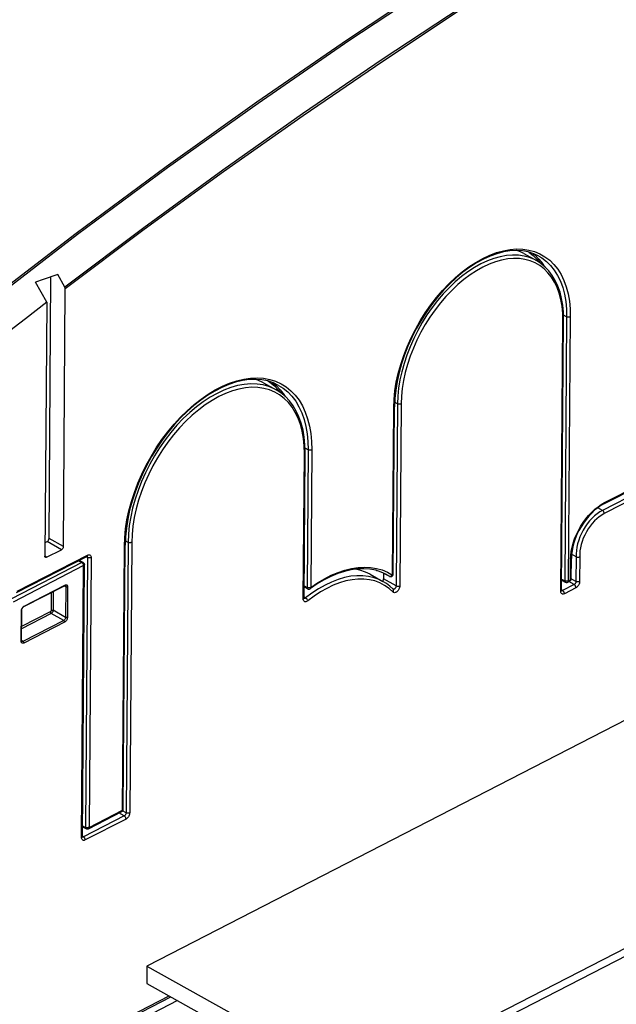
# Model space of a CAD drawing. Extents: x 0 to 420, y 0 to 297.
# Tile 25 of 45: x 374 to 386, y 96 to 115. Entities that reach past the tile are written whole.
import ezdxf

# ---------------------------------------------------------------- set-up
doc = ezdxf.new("R2010")
doc.units = 0
doc.header["$LTSCALE"] = 23.1
doc.layers.get('0').update_dxf_attribs({"linetype": 'CONTINUOUS'})

msp = doc.modelspace()

# ---------------------------------------------------------------- linework, layer by layer
at = {"color": 7, "linetype": 'CONTINUOUS'}
for p, q in [((384.251, 110.509), (384.495, 110.373)), ((375.044, 104.985), (375.082, 110.056)), ((375.349, 109.86), (375.217, 110.101)), ((375, 109.566), (374.785, 109.957)), ((375.322, 104.83), (375.359, 109.824)), ((375, 109.566), (374.963, 104.645)), ((384.982, 103.981), (385.023, 109.228)), ((379.205, 108.004), (379.448, 107.868)), ((381.718, 104.295), (381.743, 107.541)), ((385.804, 105.657), (388.32, 106.951)), ((379.989, 103.832), (380.011, 106.651)), ((374.965, 104.903), (375.007, 104.925)), ((376.482, 99.736), (376.52, 104.855)), ((374.412, 103.938), (375.777, 104.639)), ((374.998, 104.621), (375.286, 104.769)), ((385.265, 104.63), (385.176, 104.679)), ((375.63, 104.564), (375.705, 104.522)), ((375.691, 99.206), (375.731, 104.478)), ((385.169, 104.204), (385.172, 104.597)), ((381.272, 104.291), (381.515, 104.155)), ((381.487, 104.334), (381.38, 104.369)), ((381.588, 104.286), (381.487, 104.334)), ((381.531, 104.315), (381.531, 104.201)), ((381.556, 104.301), (381.644, 104.252)), ((381.644, 104.252), (381.649, 104.25)), ((374.556, 103.664), (375.346, 104.07)), ((379.991, 104.048), (380.06, 104.01)), ((380.246, 104.104), (380.114, 104.013)), ((381.513, 104.156), (381.519, 104.164)), ((381.519, 104.164), (381.524, 104.173)), ((384.984, 104.179), (385.054, 104.14)), ((385.101, 104.139), (385.142, 104.16)), ((385.168, 104.196), (385.169, 104.204)), ((374.511, 103.004), (374.515, 103.595)), ((389.871, 103.345), (376.944, 96.696)), ((374.511, 102.998), (374.511, 103.004)), ((375.809, 99.359), (376.455, 99.692)), ((376.481, 99.728), (376.482, 99.736)), ((375.693, 99.398), (375.761, 99.36)), ((376.944, 96.696), (376.942, 96.359)), ((376.944, 96.696), (381.062, 94.395)), ((376.942, 96.359), (381.001, 94.09)), ((375.655, 95.197), (377.408, 96.099))]:
    msp.add_line(p, q, dxfattribs=at)
at = {"color": 9, "linetype": 'CONTINUOUS'}
for p, q in [((384.512, 110.393), (384.563, 110.328)), ((384.967, 103.962), (385.008, 109.21)), ((385.081, 109.285), (385.021, 109.318)), ((385.081, 109.285), (385.043, 104.165)), ((385.152, 109.284), (385.113, 104.164)), ((381.703, 104.276), (381.728, 107.522)), ((381.801, 107.597), (381.746, 107.628)), ((381.801, 107.597), (381.774, 104.065)), ((381.871, 107.596), (381.845, 104.064)), ((385.816, 105.682), (388.332, 106.976)), ((380.068, 106.706), (380.008, 106.74)), ((388.232, 106.794), (385.775, 105.531)), ((388.266, 106.732), (385.81, 105.469)), ((379.974, 103.813), (379.995, 106.631)), ((380.068, 106.706), (380.048, 104.035)), ((380.139, 106.705), (380.119, 104.034)), ((385.775, 105.531), (385.684, 105.582)), ((385.752, 105.646), (385.816, 105.682)), ((375.286, 104.769), (375.007, 104.925)), ((375.322, 104.83), (375.044, 104.985)), ((376.467, 99.717), (376.505, 104.836)), ((376.578, 104.911), (376.524, 104.942)), ((376.578, 104.911), (376.539, 99.668)), ((376.649, 104.91), (376.61, 99.667)), ((374.424, 103.963), (375.789, 104.664)), ((374.998, 104.621), (374.963, 104.641)), ((375.789, 104.618), (375.75, 99.385)), ((375.789, 104.618), (375.763, 104.632)), ((375.784, 104.637), (375.787, 104.631)), ((375.86, 104.617), (375.82, 99.384)), ((385.265, 104.63), (385.261, 104.151)), ((385.336, 104.63), (385.332, 104.15)), ((375.681, 104.52), (374.317, 103.815)), ((375.715, 104.459), (374.351, 103.754)), ((375.616, 104.557), (375.681, 104.52)), ((375.676, 99.187), (375.715, 104.459)), ((385.154, 104.185), (385.157, 104.578)), ((381.588, 104.286), (381.589, 104.286)), ((381.589, 104.286), (381.644, 104.252)), ((381.648, 104.251), (381.643, 104.253)), ((374.562, 103.676), (375.352, 104.083)), ((375.37, 104.048), (375.338, 104.066)), ((375.37, 104.048), (375.366, 103.457)), ((375.405, 104.047), (375.401, 103.456)), ((379.991, 104.067), (380.048, 104.035)), ((381.774, 104.065), (381.531, 104.201)), ((384.984, 104.198), (385.043, 104.165)), ((385.225, 104.091), (385.003, 103.977)), ((385.113, 104.164), (385.154, 104.185)), ((385.225, 104.091), (385.121, 104.149)), ((385.261, 104.151), (385.169, 104.203)), ((375.089, 103.938), (375.087, 103.593)), ((375.125, 103.956), (375.122, 103.593)), ((381.718, 104.001), (381.715, 104.002)), ((385.003, 103.977), (384.982, 103.989)), ((385.26, 104.029), (385.038, 103.915)), ((374.553, 103.671), (374.562, 103.676)), ((380.02, 103.832), (379.99, 103.849)), ((379.991, 103.824), (379.99, 103.824)), ((374.503, 102.995), (374.508, 103.585)), ((374.508, 103.585), (374.509, 103.597)), ((374.509, 103.597), (374.511, 103.609)), ((375.069, 103.563), (374.513, 103.277)), ((375.086, 103.532), (374.513, 103.237)), ((375.329, 103.396), (375.086, 103.532)), ((375.366, 103.457), (375.122, 103.593)), ((375.329, 103.396), (374.539, 102.99)), ((375.347, 103.365), (374.557, 102.959)), ((374.504, 102.984), (374.503, 102.995)), ((374.539, 102.99), (374.512, 103.005)), ((381.062, 94.395), (393.989, 101.044)), ((381.16, 94.291), (394.087, 100.94)), ((375.82, 99.384), (376.467, 99.717)), ((376.503, 99.607), (376.401, 99.664)), ((376.539, 99.668), (376.471, 99.706)), ((376.503, 99.607), (375.713, 99.201)), ((376.537, 99.546), (375.747, 99.14)), ((375.693, 99.417), (375.75, 99.385)), ((375.713, 99.201), (375.691, 99.213)), ((377.538, 96.026), (375.536, 94.996)), ((375.679, 95.247), (377.372, 96.118))]:
    msp.add_line(p, q, dxfattribs=at)
for points in [[(373.833, 109.576), (375.572, 110.908), (377.318, 112.201), (379.071, 113.452), (380.829, 114.663), (382.592, 115.832), (384.359, 116.958)], [(373.86, 109.551), (375.598, 110.884), (377.344, 112.176), (379.097, 113.427), (380.855, 114.638), (382.618, 115.806), (384.385, 116.932)], [(384.604, 116.284), (383.052, 115.294), (381.503, 114.272), (379.958, 113.217), (378.416, 112.129), (376.88, 111.01), (375.349, 109.86)], [(384.616, 116.25), (383.064, 115.26), (381.515, 114.237), (379.969, 113.181), (378.427, 112.094), (376.89, 110.974), (375.359, 109.824)], [(381.728, 107.522), (381.734, 107.682), (381.751, 107.847), (381.778, 108.015), (381.816, 108.186), (381.863, 108.359), (381.921, 108.531), (381.987, 108.703), (382.063, 108.873), (382.147, 109.04), (382.239, 109.203), (382.339, 109.361), (382.445, 109.513), (382.558, 109.658), (382.676, 109.796), (382.798, 109.925), (382.925, 110.044), (383.055, 110.154), (383.187, 110.253), (383.32, 110.34), (383.455, 110.415), (383.589, 110.478), (383.723, 110.528), (383.854, 110.565), (383.983, 110.589), (384.109, 110.599), (384.231, 110.596), (384.347, 110.579), (384.459, 110.548), (384.563, 110.505), (384.661, 110.448), (384.752, 110.379), (384.834, 110.298), (384.908, 110.205), (384.972, 110.101), (385.027, 109.986), (385.073, 109.862), (385.108, 109.728), (385.133, 109.586), (385.148, 109.438), (385.152, 109.284)], [(384.346, 110.538), (384.432, 110.472), (384.512, 110.393)], [(384.495, 110.373), (384.458, 110.392), (384.36, 110.433), (384.256, 110.461), (384.146, 110.477), (384.032, 110.48), (383.914, 110.471), (383.793, 110.449), (383.67, 110.414), (383.545, 110.367), (383.419, 110.308), (383.293, 110.237), (383.168, 110.156), (383.044, 110.063), (382.922, 109.961), (382.804, 109.848), (382.689, 109.728), (382.578, 109.599), (382.473, 109.462), (382.373, 109.32), (382.28, 109.172), (382.194, 109.019), (382.115, 108.862), (382.044, 108.703), (381.981, 108.542), (381.928, 108.381), (381.883, 108.219), (381.848, 108.059), (381.822, 107.901), (381.807, 107.747), (381.801, 107.597)], [(385.008, 109.21), (385.004, 109.351), (384.991, 109.487), (384.968, 109.617), (384.936, 109.739), (384.894, 109.853), (384.844, 109.958), (384.785, 110.053), (384.717, 110.139), (384.642, 110.213), (384.559, 110.277), (384.469, 110.328), (384.373, 110.368), (384.271, 110.396), (384.164, 110.412), (384.053, 110.415), (383.938, 110.405), (383.819, 110.384), (383.699, 110.35), (383.577, 110.304), (383.454, 110.246), (383.33, 110.177), (383.208, 110.097), (383.087, 110.007), (382.968, 109.907), (382.852, 109.797), (382.74, 109.679), (382.632, 109.553), (382.529, 109.42), (382.431, 109.28), (382.34, 109.135), (382.256, 108.986), (382.179, 108.833), (382.109, 108.677), (382.048, 108.52), (381.996, 108.362), (381.952, 108.204), (381.918, 108.048), (381.893, 107.893), (381.877, 107.743), (381.871, 107.596)], [(384.424, 110.514), (384.463, 110.483), (384.544, 110.404), (384.616, 110.312), (384.647, 110.263)], [(384.544, 110.46), (384.601, 110.425), (384.689, 110.357), (384.77, 110.277), (384.842, 110.186), (384.905, 110.084), (384.959, 109.972), (385.004, 109.85), (385.038, 109.72), (385.063, 109.581), (385.077, 109.435), (385.081, 109.285)], [(385.008, 109.21), (385.014, 109.213), (385.019, 109.217), (385.022, 109.222), (385.023, 109.228)], [(385.152, 109.284), (385.144, 109.28), (385.135, 109.278), (385.126, 109.277), (385.116, 109.276), (385.106, 109.277), (385.097, 109.279), (385.089, 109.281), (385.081, 109.285)], [(376.505, 104.836), (376.512, 105.001), (376.529, 105.172), (376.556, 105.346), (376.594, 105.523), (376.643, 105.701), (376.701, 105.88), (376.768, 106.058), (376.845, 106.234), (376.93, 106.408), (377.024, 106.578), (377.125, 106.743), (377.233, 106.902), (377.348, 107.055), (377.468, 107.2), (377.593, 107.337), (377.723, 107.464), (377.856, 107.582), (377.992, 107.689), (378.13, 107.785), (378.269, 107.869), (378.408, 107.94), (378.546, 107.999), (378.684, 108.045), (378.819, 108.077), (378.952, 108.096), (379.08, 108.102), (379.204, 108.093), (379.323, 108.071), (379.437, 108.035), (379.543, 107.987), (379.643, 107.925), (379.734, 107.85), (379.818, 107.763), (379.892, 107.665), (379.958, 107.555), (380.014, 107.435), (380.059, 107.305), (380.095, 107.166), (380.12, 107.019), (380.135, 106.865), (380.139, 106.705)], [(379.448, 107.868), (379.409, 107.888), (379.305, 107.932), (379.194, 107.962), (379.077, 107.979), (378.956, 107.983), (378.83, 107.972), (378.701, 107.949), (378.57, 107.912), (378.437, 107.862), (378.302, 107.799), (378.168, 107.724), (378.035, 107.637), (377.903, 107.538), (377.773, 107.429), (377.647, 107.309), (377.524, 107.181), (377.407, 107.043), (377.294, 106.898), (377.188, 106.746), (377.089, 106.588), (376.997, 106.426), (376.913, 106.259), (376.837, 106.089), (376.771, 105.918), (376.714, 105.746), (376.666, 105.574), (376.629, 105.403), (376.601, 105.235), (376.585, 105.071), (376.578, 104.911)], [(379.995, 106.631), (379.991, 106.782), (379.977, 106.927), (379.953, 107.066), (379.918, 107.196), (379.874, 107.318), (379.82, 107.43), (379.757, 107.532), (379.685, 107.623), (379.604, 107.702), (379.516, 107.77), (379.42, 107.825), (379.318, 107.868), (379.209, 107.897), (379.095, 107.914), (378.976, 107.917), (378.853, 107.907), (378.727, 107.884), (378.599, 107.848), (378.468, 107.799), (378.337, 107.737), (378.205, 107.664), (378.075, 107.578), (377.946, 107.482), (377.819, 107.375), (377.695, 107.258), (377.575, 107.132), (377.46, 106.997), (377.35, 106.855), (377.246, 106.707), (377.149, 106.552), (377.059, 106.393), (376.977, 106.23), (376.903, 106.064), (376.838, 105.896), (376.782, 105.727), (376.735, 105.559), (376.698, 105.392), (376.672, 105.227), (376.655, 105.066), (376.649, 104.91)], [(379.29, 108.038), (379.325, 108.016), (379.414, 107.944)], [(379.378, 108.009), (379.446, 107.955), (379.528, 107.869), (379.601, 107.773), (379.617, 107.745)], [(379.414, 107.944), (379.495, 107.859), (379.527, 107.817)], [(379.497, 107.955), (379.582, 107.902), (379.672, 107.828), (379.753, 107.743), (379.827, 107.647), (379.891, 107.539), (379.945, 107.422), (379.99, 107.294), (380.025, 107.158), (380.05, 107.014), (380.064, 106.863), (380.068, 106.706)], [(381.728, 107.522), (381.734, 107.526), (381.739, 107.531), (381.742, 107.536), (381.743, 107.541)], [(381.871, 107.596), (381.864, 107.593), (381.855, 107.591), (381.845, 107.589), (381.836, 107.589), (381.826, 107.59), (381.817, 107.591), (381.808, 107.594), (381.801, 107.597)], [(379.995, 106.631), (380.002, 106.635), (380.007, 106.64), (380.01, 106.645), (380.011, 106.651)], [(380.139, 106.705), (380.131, 106.702), (380.123, 106.7), (380.113, 106.698), (380.103, 106.698), (380.094, 106.699), (380.084, 106.7), (380.076, 106.703), (380.068, 106.706)], [(385.157, 104.578), (385.16, 104.654), (385.17, 104.734), (385.186, 104.815), (385.208, 104.897), (385.236, 104.979), (385.27, 105.061), (385.308, 105.141), (385.352, 105.219), (385.4, 105.295), (385.452, 105.366), (385.507, 105.433), (385.566, 105.495), (385.626, 105.552), (385.689, 105.602), (385.752, 105.646)], [(385.816, 105.682), (385.815, 105.674), (385.813, 105.667), (385.81, 105.662), (385.805, 105.658), (385.804, 105.657)], [(385.775, 105.531), (385.723, 105.501), (385.672, 105.465), (385.621, 105.423), (385.572, 105.376), (385.525, 105.325), (385.481, 105.27), (385.44, 105.211), (385.402, 105.149), (385.368, 105.084), (385.339, 105.019), (385.314, 104.952), (385.294, 104.885), (385.279, 104.819), (385.269, 104.754), (385.264, 104.69), (385.265, 104.63)], [(385.81, 105.469), (385.761, 105.441), (385.713, 105.408), (385.666, 105.369), (385.621, 105.325), (385.577, 105.278), (385.536, 105.226), (385.498, 105.171), (385.463, 105.113), (385.431, 105.053), (385.404, 104.992), (385.381, 104.93), (385.362, 104.868), (385.348, 104.806), (385.339, 104.746), (385.335, 104.687), (385.336, 104.63)], [(385.81, 105.469), (385.809, 105.477), (385.807, 105.486), (385.804, 105.496), (385.8, 105.504), (385.795, 105.513), (385.789, 105.52), (385.782, 105.526), (385.775, 105.531)], [(376.505, 104.836), (376.512, 104.84), (376.516, 104.845), (376.519, 104.85), (376.52, 104.855)], [(376.649, 104.91), (376.641, 104.907), (376.632, 104.905), (376.623, 104.903), (376.613, 104.903), (376.604, 104.903), (376.594, 104.905), (376.586, 104.908), (376.578, 104.911)], [(375.789, 104.664), (375.788, 104.657), (375.786, 104.65), (375.782, 104.644), (375.778, 104.64), (375.777, 104.639)], [(375.78, 104.641), (375.781, 104.641), (375.784, 104.637)], [(375.787, 104.631), (375.789, 104.625), (375.789, 104.618)], [(375.789, 104.664), (375.801, 104.67), (375.813, 104.672), (375.824, 104.672), (375.835, 104.668), (375.843, 104.663), (375.85, 104.654), (375.856, 104.644), (375.859, 104.631), (375.86, 104.617)], [(375.86, 104.617), (375.852, 104.614), (375.843, 104.611), (375.834, 104.61), (375.824, 104.61), (375.814, 104.61), (375.805, 104.612), (375.796, 104.615), (375.789, 104.618)], [(375.705, 104.522), (375.701, 104.523), (375.695, 104.524), (375.688, 104.523), (375.681, 104.52)], [(375.715, 104.459), (375.715, 104.467), (375.713, 104.476), (375.71, 104.485), (375.705, 104.494), (375.7, 104.502), (375.694, 104.51), (375.688, 104.516), (375.681, 104.52)], [(375.715, 104.459), (375.722, 104.463), (375.727, 104.467), (375.73, 104.472), (375.731, 104.478)], [(380.119, 104.034), (380.25, 104.124), (380.383, 104.204), (380.516, 104.272), (380.649, 104.328), (380.78, 104.373), (380.909, 104.404), (381.036, 104.424), (381.159, 104.431), (381.279, 104.425), (381.394, 104.406), (381.503, 104.375), (381.607, 104.332), (381.703, 104.276)], [(385.157, 104.578), (385.163, 104.582), (385.168, 104.586), (385.171, 104.591), (385.172, 104.597)], [(381.515, 104.155), (381.448, 104.189), (381.347, 104.226), (381.241, 104.251), (381.13, 104.264), (381.014, 104.264), (380.895, 104.252), (380.773, 104.227), (380.648, 104.191), (380.522, 104.142), (380.396, 104.081), (380.269, 104.009), (380.143, 103.926), (380.02, 103.832)], [(381.387, 104.367), (381.394, 104.364), (381.397, 104.364)], [(381.663, 104.249), (381.658, 104.249), (381.653, 104.249), (381.648, 104.251)], [(381.703, 104.276), (381.698, 104.269), (381.691, 104.262), (381.684, 104.256), (381.677, 104.252), (381.67, 104.25), (381.663, 104.249)], [(381.703, 104.276), (381.709, 104.28), (381.714, 104.284), (381.717, 104.289), (381.718, 104.294)], [(375.352, 104.083), (375.352, 104.078), (375.35, 104.074), (375.348, 104.072), (375.346, 104.07)], [(375.352, 104.083), (375.361, 104.086), (375.37, 104.088), (375.379, 104.088), (375.387, 104.086), (375.393, 104.081), (375.398, 104.075), (375.402, 104.067), (375.405, 104.058), (375.405, 104.047)], [(375.359, 104.073), (375.362, 104.07), (375.365, 104.066), (375.368, 104.061), (375.37, 104.055), (375.37, 104.048)], [(375.405, 104.047), (375.401, 104.045), (375.396, 104.044), (375.39, 104.043), (375.385, 104.043), (375.379, 104.044), (375.374, 104.046), (375.37, 104.048)], [(381.716, 103.946), (381.637, 104.017), (381.552, 104.077), (381.46, 104.125), (381.361, 104.162), (381.257, 104.186), (381.148, 104.199), (381.035, 104.199), (380.919, 104.187), (380.799, 104.163), (380.678, 104.127), (380.554, 104.079), (380.431, 104.019), (380.307, 103.949), (380.184, 103.867), (380.063, 103.776)], [(381.845, 104.064), (381.844, 104.049), (381.841, 104.034), (381.836, 104.019), (381.829, 104.004), (381.821, 103.99), (381.812, 103.976), (381.801, 103.964), (381.79, 103.954), (381.778, 103.946), (381.766, 103.94), (381.754, 103.936), (381.743, 103.935), (381.733, 103.936), (381.724, 103.94), (381.716, 103.946)], [(381.774, 104.065), (381.774, 104.058), (381.772, 104.05), (381.77, 104.042), (381.766, 104.035), (381.762, 104.028), (381.757, 104.021), (381.752, 104.015), (381.747, 104.01), (381.741, 104.006), (381.735, 104.003), (381.729, 104.001), (381.723, 104), (381.718, 104.001)], [(381.845, 104.064), (381.837, 104.061), (381.828, 104.058), (381.819, 104.057), (381.809, 104.056), (381.799, 104.057), (381.79, 104.059), (381.782, 104.061), (381.774, 104.065)], [(385.113, 104.164), (385.106, 104.161), (385.097, 104.158), (385.088, 104.157), (385.078, 104.157), (385.068, 104.157), (385.059, 104.159), (385.05, 104.161), (385.043, 104.165)], [(385.043, 104.165), (385.043, 104.157), (385.045, 104.15), (385.049, 104.145), (385.053, 104.14), (385.054, 104.14)], [(385.113, 104.164), (385.113, 104.156), (385.111, 104.149), (385.107, 104.144), (385.103, 104.14), (385.101, 104.139)], [(385.154, 104.185), (385.153, 104.177), (385.151, 104.17), (385.148, 104.164), (385.143, 104.16), (385.142, 104.16)], [(385.154, 104.185), (385.16, 104.189), (385.165, 104.193), (385.168, 104.198), (385.169, 104.204)], [(385.261, 104.151), (385.261, 104.144), (385.259, 104.136), (385.256, 104.128), (385.253, 104.12), (385.248, 104.112), (385.243, 104.106), (385.238, 104.1), (385.232, 104.095), (385.225, 104.091)], [(385.26, 104.029), (385.259, 104.038), (385.257, 104.047), (385.254, 104.056), (385.25, 104.065), (385.245, 104.073), (385.239, 104.08), (385.232, 104.086), (385.225, 104.091)], [(385.332, 104.15), (385.331, 104.135), (385.328, 104.119), (385.322, 104.103), (385.315, 104.087), (385.306, 104.073), (385.296, 104.059), (385.284, 104.047), (385.272, 104.037), (385.26, 104.029)], [(385.332, 104.15), (385.325, 104.147), (385.316, 104.145), (385.306, 104.143), (385.297, 104.143), (385.287, 104.144), (385.278, 104.145), (385.269, 104.148), (385.261, 104.151)], [(380.119, 104.034), (380.111, 104.031), (380.103, 104.028), (380.093, 104.027), (380.083, 104.027), (380.073, 104.027), (380.064, 104.029), (380.056, 104.032), (380.048, 104.035)], [(380.048, 104.035), (380.049, 104.027), (380.051, 104.02), (380.054, 104.015), (380.058, 104.011), (380.06, 104.01)], [(380.119, 104.034), (380.12, 104.027), (380.119, 104.021), (380.117, 104.016), (380.114, 104.013)], [(381.716, 103.946), (381.721, 103.954), (381.724, 103.963), (381.726, 103.972), (381.726, 103.98), (381.724, 103.988), (381.721, 103.995), (381.717, 104)], [(384.967, 103.962), (384.973, 103.966), (384.978, 103.971), (384.981, 103.976), (384.982, 103.981)], [(385.038, 103.915), (385.025, 103.91), (385.013, 103.907), (385.002, 103.908), (384.992, 103.911), (384.983, 103.917), (384.976, 103.925), (384.971, 103.936), (384.968, 103.948), (384.967, 103.962)], [(385.003, 103.977), (384.997, 103.974), (384.991, 103.973), (384.986, 103.973), (384.983, 103.974)], [(385.038, 103.915), (385.037, 103.924), (385.035, 103.933), (385.032, 103.942), (385.028, 103.95), (385.023, 103.959), (385.017, 103.966), (385.01, 103.972), (385.003, 103.977)], [(374.535, 103.654), (374.544, 103.663), (374.553, 103.671)], [(374.562, 103.676), (374.562, 103.672), (374.56, 103.668), (374.558, 103.665), (374.556, 103.664)], [(379.974, 103.813), (379.981, 103.816), (379.985, 103.821), (379.988, 103.826), (379.989, 103.832)], [(380.063, 103.776), (380.051, 103.768), (380.039, 103.762), (380.027, 103.758), (380.016, 103.757), (380.006, 103.759), (379.997, 103.762), (379.989, 103.769), (379.983, 103.777), (379.978, 103.787), (379.975, 103.799), (379.974, 103.813)], [(380.008, 103.825), (380.002, 103.823), (379.996, 103.823), (379.991, 103.824)], [(380.02, 103.832), (380.014, 103.828), (380.008, 103.825)], [(380.063, 103.776), (380.06, 103.784), (380.057, 103.792), (380.052, 103.8), (380.047, 103.808), (380.04, 103.815), (380.033, 103.822), (380.026, 103.828), (380.02, 103.832)], [(374.508, 103.585), (374.511, 103.588), (374.514, 103.59), (374.515, 103.593), (374.515, 103.595)], [(374.511, 103.609), (374.515, 103.621), (374.521, 103.633), (374.527, 103.644), (374.535, 103.654)], [(375.087, 103.593), (375.086, 103.589), (375.085, 103.585), (375.084, 103.58), (375.081, 103.576), (375.079, 103.572), (375.076, 103.568), (375.072, 103.565), (375.069, 103.563)], [(375.069, 103.563), (375.069, 103.558), (375.07, 103.553), (375.072, 103.548), (375.075, 103.543), (375.078, 103.538), (375.082, 103.535), (375.086, 103.532)], [(375.122, 103.593), (375.121, 103.584), (375.119, 103.575), (375.116, 103.566), (375.111, 103.558), (375.106, 103.55), (375.1, 103.542), (375.093, 103.537), (375.086, 103.532)], [(375.087, 103.593), (375.091, 103.595), (375.096, 103.596), (375.102, 103.597), (375.107, 103.597), (375.113, 103.596), (375.118, 103.595), (375.122, 103.593)], [(375.366, 103.457), (375.365, 103.449), (375.363, 103.441), (375.361, 103.433), (375.357, 103.425), (375.353, 103.418), (375.347, 103.411), (375.342, 103.405), (375.336, 103.4), (375.329, 103.396)], [(375.347, 103.365), (375.346, 103.37), (375.345, 103.375), (375.343, 103.381), (375.34, 103.385), (375.337, 103.39), (375.333, 103.393), (375.329, 103.396)], [(375.401, 103.456), (375.4, 103.445), (375.398, 103.433), (375.394, 103.421), (375.388, 103.409), (375.381, 103.398), (375.374, 103.388), (375.365, 103.379), (375.356, 103.371), (375.347, 103.365)], [(375.401, 103.456), (375.397, 103.454), (375.392, 103.453), (375.386, 103.453), (375.38, 103.453), (375.375, 103.453), (375.37, 103.455), (375.366, 103.457)], [(374.503, 102.995), (374.507, 102.997), (374.509, 102.999), (374.511, 103.002), (374.511, 103.004)], [(374.557, 102.959), (374.547, 102.955), (374.538, 102.953), (374.53, 102.954), (374.522, 102.956), (374.516, 102.96), (374.51, 102.967), (374.506, 102.974), (374.504, 102.984)], [(374.539, 102.99), (374.533, 102.987), (374.527, 102.986), (374.522, 102.986), (374.516, 102.988), (374.515, 102.988)], [(374.557, 102.959), (374.556, 102.964), (374.555, 102.969), (374.553, 102.974), (374.55, 102.979), (374.547, 102.983), (374.543, 102.987), (374.539, 102.99)], [(376.467, 99.717), (376.466, 99.709), (376.464, 99.702), (376.461, 99.696), (376.456, 99.692), (376.455, 99.692)], [(376.467, 99.717), (376.473, 99.721), (376.478, 99.725), (376.481, 99.73), (376.482, 99.736)], [(376.539, 99.668), (376.538, 99.661), (376.537, 99.653), (376.534, 99.644), (376.53, 99.637), (376.526, 99.629), (376.521, 99.622), (376.515, 99.616), (376.509, 99.611), (376.503, 99.607)], [(376.61, 99.667), (376.608, 99.652), (376.605, 99.636), (376.6, 99.62), (376.592, 99.604), (376.583, 99.589), (376.573, 99.576), (376.562, 99.564), (376.55, 99.554), (376.537, 99.546)], [(376.61, 99.667), (376.602, 99.664), (376.593, 99.662), (376.584, 99.66), (376.574, 99.66), (376.564, 99.66), (376.555, 99.662), (376.546, 99.665), (376.539, 99.668)], [(376.537, 99.546), (376.536, 99.554), (376.535, 99.563), (376.531, 99.572), (376.527, 99.581), (376.522, 99.59), (376.516, 99.597), (376.509, 99.603), (376.503, 99.607)], [(375.75, 99.385), (375.75, 99.377), (375.752, 99.37), (375.756, 99.365), (375.76, 99.361), (375.761, 99.36)], [(375.82, 99.384), (375.813, 99.381), (375.804, 99.379), (375.795, 99.377), (375.785, 99.377), (375.775, 99.377), (375.766, 99.379), (375.757, 99.382), (375.75, 99.385)], [(375.82, 99.384), (375.82, 99.376), (375.818, 99.37), (375.814, 99.364), (375.81, 99.36), (375.809, 99.359)], [(375.676, 99.187), (375.682, 99.191), (375.687, 99.196), (375.69, 99.201), (375.691, 99.206)], [(375.747, 99.14), (375.735, 99.135), (375.723, 99.132), (375.711, 99.132), (375.701, 99.136), (375.692, 99.141), (375.685, 99.15), (375.68, 99.16), (375.677, 99.173), (375.676, 99.187)], [(375.713, 99.201), (375.706, 99.199), (375.7, 99.197), (375.695, 99.198), (375.692, 99.199)], [(375.747, 99.14), (375.746, 99.148), (375.745, 99.157), (375.741, 99.166), (375.737, 99.175), (375.732, 99.183), (375.726, 99.191), (375.719, 99.197), (375.713, 99.201)]]:
    msp.add_lwpolyline(points, dxfattribs=at)
at = {"color": 7, "linetype": 'CONTINUOUS'}
for points in [[(384.544, 110.46), (384.443, 110.508), (384.335, 110.542), (384.222, 110.562), (384.105, 110.569), (383.982, 110.562), (383.857, 110.542), (383.728, 110.508), (383.598, 110.461), (383.466, 110.402), (383.333, 110.33), (383.201, 110.245), (383.07, 110.15), (382.942, 110.043), (382.816, 109.925), (382.693, 109.799), (382.575, 109.663), (382.463, 109.519), (382.356, 109.368), (382.257, 109.211), (382.164, 109.049), (382.08, 108.883), (382.004, 108.714), (381.937, 108.544), (381.879, 108.372), (381.831, 108.201), (381.794, 108.031), (381.766, 107.864), (381.749, 107.7), (381.743, 107.541)], [(384.251, 110.509), (384.187, 110.541), (384.113, 110.568)], [(385.023, 109.228), (385.02, 109.371), (385.007, 109.508), (384.984, 109.639), (384.952, 109.763), (384.911, 109.878), (384.861, 109.986), (384.803, 110.084), (384.737, 110.172), (384.663, 110.249), (384.582, 110.316), (384.495, 110.373)], [(375.217, 110.101), (374.929, 110.005), (374.785, 109.957)], [(375.359, 109.824), (375.359, 109.831), (375.358, 109.838), (375.356, 109.846), (375.353, 109.853), (375.349, 109.86)], [(375, 109.566), (374.586, 109.247), (374.172, 108.925)], [(379.497, 107.955), (379.394, 108.004), (379.284, 108.04), (379.168, 108.062), (379.048, 108.071), (378.923, 108.066), (378.794, 108.048), (378.662, 108.016), (378.529, 107.972), (378.393, 107.914), (378.257, 107.844), (378.122, 107.762), (377.987, 107.668), (377.853, 107.563), (377.722, 107.447), (377.595, 107.322), (377.471, 107.187), (377.353, 107.044), (377.239, 106.893), (377.133, 106.736), (377.033, 106.573), (376.94, 106.405), (376.856, 106.233), (376.78, 106.059), (376.713, 105.884), (376.656, 105.707), (376.608, 105.532), (376.571, 105.358), (376.544, 105.186), (376.527, 105.018), (376.52, 104.855)], [(379.205, 108.004), (379.165, 108.025), (379.061, 108.068), (379.051, 108.071)], [(380.011, 106.651), (380.007, 106.802), (379.993, 106.948), (379.969, 107.087), (379.935, 107.219), (379.891, 107.342), (379.838, 107.456), (379.776, 107.56), (379.706, 107.654), (379.627, 107.737), (379.541, 107.808), (379.448, 107.868)], [(385.804, 105.657), (385.744, 105.623), (385.684, 105.581), (385.624, 105.533), (385.566, 105.479), (385.51, 105.42), (385.457, 105.355), (385.407, 105.286), (385.36, 105.214), (385.318, 105.138), (385.281, 105.061), (385.248, 104.982), (385.222, 104.902), (385.2, 104.823), (385.185, 104.746), (385.175, 104.67), (385.172, 104.597)], [(375.007, 104.925), (375.014, 104.929), (375.021, 104.935), (375.027, 104.942), (375.033, 104.95), (375.037, 104.959), (375.041, 104.968), (375.043, 104.977), (375.044, 104.985)], [(375.322, 104.83), (375.321, 104.821), (375.319, 104.812), (375.316, 104.803), (375.311, 104.794), (375.306, 104.786), (375.299, 104.779), (375.293, 104.773), (375.286, 104.769)], [(374.974, 104.62), (374.973, 104.621), (374.969, 104.625), (374.965, 104.63), (374.963, 104.637), (374.963, 104.645)], [(374.998, 104.621), (374.991, 104.618), (374.985, 104.617), (374.979, 104.618), (374.974, 104.62)], [(375.777, 104.639), (375.78, 104.641), (375.782, 104.642), (375.783, 104.642)], [(385.265, 104.63), (385.273, 104.626), (385.281, 104.624), (385.29, 104.622), (385.3, 104.622), (385.31, 104.623), (385.319, 104.624), (385.328, 104.627), (385.336, 104.63)], [(375.705, 104.522), (375.713, 104.516), (375.72, 104.509), (375.725, 104.501), (375.729, 104.491), (375.731, 104.481), (375.731, 104.478)], [(381.38, 104.369), (381.267, 104.391), (381.149, 104.4), (381.027, 104.396), (380.902, 104.378), (380.774, 104.348), (380.643, 104.305), (380.511, 104.25), (380.379, 104.183), (380.246, 104.104)], [(381.272, 104.291), (381.183, 104.334), (381.073, 104.371), (380.98, 104.389)], [(381.649, 104.25), (381.655, 104.248), (381.663, 104.246)], [(381.663, 104.246), (381.671, 104.246), (381.68, 104.247), (381.689, 104.25), (381.698, 104.255)], [(381.698, 104.255), (381.705, 104.262), (381.712, 104.27), (381.716, 104.28), (381.718, 104.291), (381.718, 104.295)], [(375.346, 104.07), (375.351, 104.072), (375.355, 104.073), (375.357, 104.073), (375.359, 104.073)], [(381.717, 104), (381.654, 104.059), (381.587, 104.11), (381.515, 104.155)], [(381.524, 104.173), (381.527, 104.182), (381.53, 104.192), (381.531, 104.201)], [(385.054, 104.14), (385.063, 104.136), (385.072, 104.134), (385.082, 104.133), (385.092, 104.135), (385.101, 104.139)], [(385.142, 104.16), (385.148, 104.164), (385.156, 104.17), (385.161, 104.178), (385.166, 104.187), (385.168, 104.196)], [(380.06, 104.01), (380.069, 104.006), (380.078, 104.004), (380.088, 104.004), (380.098, 104.005), (380.108, 104.009), (380.114, 104.013)], [(384.983, 103.972), (384.983, 103.972), (384.983, 103.972), (384.983, 103.974), (384.982, 103.977), (384.982, 103.981)], [(374.515, 103.595), (374.516, 103.602), (374.517, 103.61), (374.52, 103.618), (374.523, 103.627), (374.528, 103.635), (374.533, 103.643), (374.539, 103.65), (374.545, 103.656), (374.551, 103.661), (374.556, 103.664)], [(379.991, 103.822), (379.991, 103.822), (379.991, 103.822), (379.99, 103.824), (379.99, 103.827), (379.989, 103.832)], [(374.515, 102.988), (374.515, 102.989), (374.513, 102.991), (374.512, 102.994), (374.511, 102.998)], [(376.455, 99.692), (376.462, 99.696), (376.469, 99.702), (376.475, 99.71), (376.479, 99.719), (376.481, 99.728)], [(375.761, 99.36), (375.77, 99.356), (375.779, 99.354), (375.789, 99.354), (375.799, 99.355), (375.809, 99.359)], [(375.692, 99.197), (375.692, 99.196), (375.692, 99.197), (375.692, 99.198), (375.691, 99.201), (375.691, 99.206)]]:
    msp.add_lwpolyline(points, dxfattribs=at)

doc.saveas('drawing.dxf')
